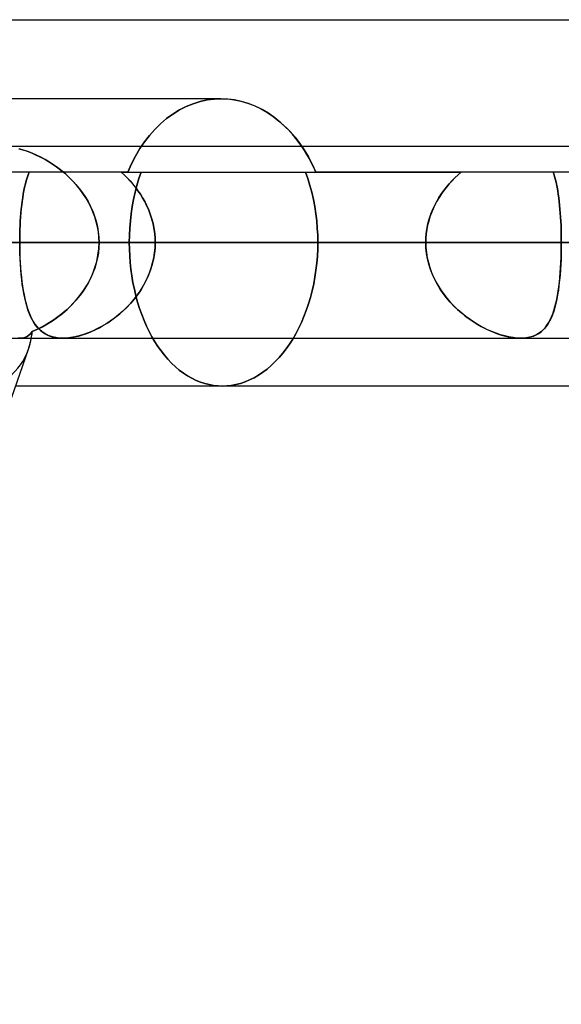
# Model space of a CAD drawing. Header units: millimetres. Extents: x -185 to 185, y -130 to 54.
# Tile 33 of 76: x -31.58 to -27.99, y -29.7 to -23.17. Entities that reach past the tile are written whole.
import ezdxf

# ---------------------------------------------------------------- set-up
doc = ezdxf.new("R2010")
doc.units = ezdxf.units.MM
doc.layers.add('MAIN-1', color=7, linetype='Continuous')
doc.layers.add('MAIN-2', color=7, linetype='Continuous')

msp = doc.modelspace()

# ---------------------------------------------------------------- linework, layer by layer
at = {"layer": 'MAIN-1'}
for p, q in [((-45.72, -23.1713), (45.72, -23.1713)), ((-30.2452, -23.695), (-32.284, -23.695)), ((-30.2002, -23.697), (-30.2451, -23.695)), ((-30.1546, -23.7028), (-30.2002, -23.697)), ((-30.1086, -23.7127), (-30.1546, -23.7028)), ((-30.0628, -23.7265), (-30.1086, -23.7127)), ((-30.0174, -23.7443), (-30.0628, -23.7265)), ((-29.9728, -23.7661), (-30.0174, -23.7443)), ((-29.9294, -23.7919), (-29.9728, -23.7661)), ((-29.8874, -23.8214), (-29.9294, -23.7919)), ((-29.8471, -23.8543), (-29.8874, -23.8214)), ((-29.8089, -23.8901), (-29.8471, -23.8543)), ((-29.7728, -23.9285), (-29.8089, -23.8901)), ((-29.7392, -23.9692), (-29.7728, -23.9285)), ((96.053, -24.0125), (-96.053, -24.0125)), ((-29.7078, -24.0125), (-29.7392, -23.9692)), ((-96.649, -24.6475), (96.649, -24.6475)), ((-96.053, -25.2825), (96.053, -25.2825)), ((-31.2949, -25.2825), (-31.295, -25.2825)), ((-31.2947, -25.2825), (-31.2949, -25.2825)), ((-31.2946, -25.2825), (-31.2947, -25.2825)), ((-31.2945, -25.2825), (-31.2946, -25.2825)), ((-31.2944, -25.2825), (-31.2945, -25.2825)), ((-31.2943, -25.2825), (-31.2944, -25.2825)), ((-31.5235, -25.357), (-35.542, -36.8125)), ((-26.195, -25.6), (-31.6087, -25.6))]:
    msp.add_line(p, q, dxfattribs=at)
msp.add_ellipse((-32.284, -24.6475), major_axis=(-0.6307, 0.8897), ratio=0.539402, start_param=-2.772741, end_param=-2.665774, dxfattribs=at)
at = {"layer": 'MAIN-2'}
for p, q in [((-30.5214, -23.7694), (-30.4765, -23.7466)), ((-30.4765, -23.7466), (-30.5214, -23.7694)), ((-30.4765, -23.7466), (-30.4307, -23.7279)), ((-30.4307, -23.7279), (-30.4765, -23.7466)), ((-30.4307, -23.7279), (-30.3842, -23.7135)), ((-30.3842, -23.7135), (-30.4307, -23.7279)), ((-30.3842, -23.7135), (-30.3376, -23.7032)), ((-30.3376, -23.7032), (-30.3842, -23.7135)), ((-30.3376, -23.7032), (-30.2911, -23.697)), ((-30.2911, -23.697), (-30.3376, -23.7032)), ((-30.2911, -23.697), (-30.2451, -23.695)), ((-30.2451, -23.695), (-30.2911, -23.697)), ((-30.2451, -23.695), (-30.2019, -23.6968)), ((-30.2019, -23.6968), (-30.158, -23.7023)), ((-30.158, -23.7023), (-30.1138, -23.7114)), ((-30.1138, -23.7114), (-30.0696, -23.7242)), ((-30.0696, -23.7242), (-30.0258, -23.7407)), ((-30.0258, -23.7407), (-29.9827, -23.7609)), ((-30.6067, -23.8272), (-30.5649, -23.7964)), ((-30.5649, -23.7964), (-30.6067, -23.8272)), ((-30.5649, -23.7964), (-30.5214, -23.7694)), ((-30.5214, -23.7694), (-30.5649, -23.7964)), ((-29.9827, -23.7609), (-29.9406, -23.7848)), ((-29.9406, -23.7848), (-29.8997, -23.8123)), ((-29.8997, -23.8123), (-29.8604, -23.8429)), ((-30.6845, -23.8986), (-30.6467, -23.8614)), ((-30.6467, -23.8614), (-30.6845, -23.8986)), ((-30.6467, -23.8614), (-30.6067, -23.8272)), ((-30.6067, -23.8272), (-30.6467, -23.8614)), ((-29.8604, -23.8429), (-29.8229, -23.8764)), ((-29.8229, -23.8764), (-29.7873, -23.9125)), ((-30.7527, -23.9808), (-30.7199, -23.9386)), ((-30.7199, -23.9386), (-30.7527, -23.9808)), ((-30.7199, -23.9386), (-30.6845, -23.8986)), ((-30.6845, -23.8986), (-30.7199, -23.9386)), ((-29.7873, -23.9125), (-29.7539, -23.9508)), ((-29.7539, -23.9508), (-29.7228, -23.9911)), ((-30.7834, -24.0261), (-30.7527, -23.9808)), ((-30.7527, -23.9808), (-30.7834, -24.0261)), ((-29.7228, -23.9911), (-29.6934, -24.0344)), ((-29.6909, -24.0383), (-29.7078, -24.0125)), ((-31.5863, -24.0264), (-31.5587, -24.034)), ((-31.5553, -24.0351), (-31.5836, -24.0271)), ((-31.5587, -24.034), (-31.5308, -24.0432)), ((-31.5266, -24.0447), (-31.5553, -24.0351)), ((-31.5308, -24.0432), (-31.5027, -24.0539)), ((-31.4977, -24.0559), (-31.5266, -24.0447)), ((-31.5027, -24.0539), (-31.4745, -24.066)), ((-31.4688, -24.0686), (-31.4977, -24.0559)), ((-31.4745, -24.066), (-31.4464, -24.0795)), ((-31.44, -24.0827), (-31.4688, -24.0686)), ((-31.4464, -24.0795), (-31.4184, -24.0943)), ((-31.4115, -24.0982), (-31.44, -24.0827)), ((-30.8392, -24.1267), (-30.8124, -24.0748)), ((-30.8124, -24.0748), (-30.8392, -24.1267)), ((-30.8124, -24.0748), (-30.7834, -24.0261)), ((-30.7834, -24.0261), (-30.8124, -24.0748)), ((-29.6934, -24.0344), (-29.6656, -24.0808)), ((-29.6746, -24.0651), (-29.6909, -24.0383)), ((-29.6589, -24.0929), (-29.6746, -24.0651)), ((-29.6656, -24.0808), (-29.6396, -24.1299)), ((-31.4184, -24.0943), (-31.3904, -24.1106)), ((-31.3833, -24.115), (-31.4115, -24.0982)), ((-31.3904, -24.1106), (-31.3626, -24.1283)), ((-31.3554, -24.1331), (-31.3833, -24.115)), ((-31.3626, -24.1283), (-31.3352, -24.1473)), ((-31.3281, -24.1526), (-31.3554, -24.1331)), ((-31.3352, -24.1473), (-31.3083, -24.1678)), ((-30.8639, -24.1812), (-30.8392, -24.1267)), ((-30.8392, -24.1267), (-30.8639, -24.1812)), ((-29.6438, -24.1216), (-29.6589, -24.0929)), ((-29.6294, -24.1511), (-29.6438, -24.1216)), ((-29.6396, -24.1299), (-29.6157, -24.1812)), ((-30.8639, -24.1812), (-33.7304, -24.1812)), ((-31.5251, -24.1995), (-31.5313, -24.2186)), ((-31.5313, -24.2187), (-31.5251, -24.1995)), ((-31.5184, -24.1812), (-31.5251, -24.1995)), ((-31.5251, -24.1995), (-31.5184, -24.1812)), ((-31.3013, -24.1734), (-31.3281, -24.1526)), ((-31.3083, -24.1678), (-31.2819, -24.1896)), ((-31.2753, -24.1954), (-31.3013, -24.1734)), ((-31.2819, -24.1896), (-31.2563, -24.2128)), ((-31.2501, -24.2187), (-31.2753, -24.1954)), ((-31.2563, -24.2128), (-31.2316, -24.2372)), ((-30.908, -24.1812), (-30.8876, -24.1998)), ((-30.908, -24.1812), (-29.6157, -24.1812)), ((-30.8877, -24.1997), (-30.908, -24.1812)), ((-30.8679, -24.219), (-30.8877, -24.1997)), ((-30.8876, -24.1998), (-30.8677, -24.2192)), ((-30.8639, -24.1812), (-28.6519, -24.1812)), ((-30.7899, -24.2249), (-30.7751, -24.1813)), ((-30.7751, -24.1813), (-30.7899, -24.2249)), ((-29.6848, -24.1813), (-29.6693, -24.2249)), ((-29.6693, -24.2249), (-29.6848, -24.1813)), ((-29.6157, -24.1812), (-29.6294, -24.1511)), ((29.6157, -24.1812), (-29.6157, -24.1812)), ((-28.693, -24.2187), (-28.6727, -24.1995)), ((-28.6727, -24.1995), (-28.693, -24.2186)), ((-28.6727, -24.1995), (-28.6519, -24.1812)), ((-28.6519, -24.1812), (-28.6727, -24.1995)), ((-28.0355, -24.1997), (-28.0416, -24.1812)), ((-28.0416, -24.1812), (-28.0354, -24.1998)), ((-28.0299, -24.219), (-28.0355, -24.1997)), ((-28.0354, -24.1998), (-28.0298, -24.2192)), ((-31.5426, -24.2593), (-31.5476, -24.2809)), ((-31.5476, -24.2813), (-31.5426, -24.2596)), ((-31.5372, -24.2386), (-31.5426, -24.2593)), ((-31.5426, -24.2596), (-31.5372, -24.2387)), ((-31.5313, -24.2186), (-31.5372, -24.2386)), ((-31.5372, -24.2387), (-31.5313, -24.2187)), ((-31.226, -24.2431), (-31.2501, -24.2187)), ((-31.2316, -24.2372), (-31.208, -24.263)), ((-31.203, -24.2687), (-31.226, -24.2431)), ((-31.208, -24.263), (-31.1855, -24.2899)), ((-31.1812, -24.2954), (-31.203, -24.2687)), ((-30.8487, -24.2392), (-30.8679, -24.219)), ((-30.8677, -24.2192), (-30.8485, -24.2395)), ((-30.8302, -24.2603), (-30.8487, -24.2392)), ((-30.8485, -24.2395), (-30.8301, -24.2604)), ((-30.8125, -24.2822), (-30.8302, -24.2603)), ((-30.8301, -24.2604), (-30.8125, -24.2822)), ((-30.8151, -24.3155), (-30.8033, -24.2696)), ((-30.8033, -24.2696), (-30.8151, -24.3155)), ((-30.8033, -24.2696), (-30.7899, -24.2249)), ((-30.7899, -24.2249), (-30.8033, -24.2696)), ((-29.6693, -24.2249), (-29.6553, -24.2697)), ((-29.6553, -24.2697), (-29.6693, -24.2249)), ((-29.6553, -24.2697), (-29.643, -24.3155)), ((-29.643, -24.3155), (-29.6553, -24.2697)), ((-28.75, -24.2813), (-28.7318, -24.2596)), ((-28.7315, -24.2593), (-28.7497, -24.2809)), ((-28.7318, -24.2596), (-28.7127, -24.2387)), ((-28.7126, -24.2386), (-28.7315, -24.2593)), ((-28.7127, -24.2387), (-28.693, -24.2187)), ((-28.693, -24.2186), (-28.7126, -24.2386)), ((-28.0247, -24.2392), (-28.0299, -24.219)), ((-28.0298, -24.2192), (-28.0246, -24.2395)), ((-28.0198, -24.2603), (-28.0247, -24.2392)), ((-28.0246, -24.2395), (-28.0198, -24.2604)), ((-28.0154, -24.2822), (-28.0198, -24.2603)), ((-28.0198, -24.2604), (-28.0154, -24.2822)), ((-31.5604, -24.3507), (-31.5565, -24.3269)), ((-31.5564, -24.3262), (-31.5603, -24.3499)), ((-31.5565, -24.3269), (-31.5523, -24.3037)), ((-31.5522, -24.3032), (-31.5564, -24.3262)), ((-31.5523, -24.3037), (-31.5476, -24.2813)), ((-31.5476, -24.2809), (-31.5522, -24.3032)), ((-31.1855, -24.2899), (-31.1644, -24.3179)), ((-31.1607, -24.3232), (-31.1812, -24.2954)), ((-31.1644, -24.3179), (-31.1448, -24.3471)), ((-31.1417, -24.352), (-31.1607, -24.3232)), ((-30.8252, -24.3622), (-30.8151, -24.3155)), ((-30.8151, -24.3155), (-30.8252, -24.3622)), ((-30.8125, -24.2822), (-30.7957, -24.3047)), ((-30.7957, -24.3048), (-30.8125, -24.2822)), ((-30.7957, -24.3047), (-30.7799, -24.3279)), ((-30.7798, -24.3281), (-30.7957, -24.3048)), ((-30.7799, -24.3279), (-30.765, -24.3518)), ((-30.7649, -24.352), (-30.7798, -24.3281)), ((-29.643, -24.3155), (-29.6323, -24.3623)), ((-29.6323, -24.3623), (-29.643, -24.3155)), ((-28.7993, -24.3507), (-28.7838, -24.3269)), ((-28.7834, -24.3262), (-28.7988, -24.3499)), ((-28.7838, -24.3269), (-28.7674, -24.3037)), ((-28.767, -24.3032), (-28.7834, -24.3262)), ((-28.7674, -24.3037), (-28.75, -24.2813)), ((-28.7497, -24.2809), (-28.767, -24.3032)), ((-28.0114, -24.3048), (-28.0154, -24.2822)), ((-28.0154, -24.2822), (-28.0113, -24.3047)), ((-28.0077, -24.3281), (-28.0114, -24.3048)), ((-28.0113, -24.3047), (-28.0077, -24.3279)), ((-28.0077, -24.3279), (-28.0044, -24.3518)), ((-28.0043, -24.352), (-28.0077, -24.3281)), ((-31.5699, -24.4263), (-31.5671, -24.4005)), ((-31.567, -24.3995), (-31.5698, -24.4253)), ((-31.5671, -24.4005), (-31.5639, -24.3753)), ((-31.5638, -24.3744), (-31.567, -24.3995)), ((-31.5639, -24.3753), (-31.5604, -24.3507)), ((-31.5603, -24.3499), (-31.5638, -24.3744)), ((-31.1448, -24.3471), (-31.1268, -24.3774)), ((-31.1243, -24.3819), (-31.1417, -24.352)), ((-31.1268, -24.3774), (-31.1104, -24.4087)), ((-31.1085, -24.4128), (-31.1243, -24.3819)), ((-31.1104, -24.4087), (-31.0959, -24.441)), ((-30.8252, -24.3622), (-30.834, -24.4095)), ((-30.8339, -24.4096), (-30.8252, -24.3622)), ((-30.765, -24.3518), (-30.7512, -24.3764)), ((-30.751, -24.3766), (-30.7649, -24.352)), ((-30.7512, -24.3764), (-30.7384, -24.4016)), ((-30.7383, -24.4019), (-30.751, -24.3766)), ((-30.7384, -24.4016), (-30.7268, -24.4274)), ((-30.7267, -24.4277), (-30.7383, -24.4019)), ((-29.6323, -24.3623), (-29.6231, -24.4096)), ((-29.6231, -24.4096), (-29.6323, -24.3623)), ((-28.839, -24.4263), (-28.8269, -24.4005)), ((-28.8265, -24.3995), (-28.8386, -24.4253)), ((-28.8269, -24.4005), (-28.8137, -24.3753)), ((-28.8132, -24.3744), (-28.8265, -24.3995)), ((-28.8137, -24.3753), (-28.7993, -24.3507)), ((-28.7988, -24.3499), (-28.8132, -24.3744)), ((-28.0044, -24.3518), (-28.0014, -24.3764)), ((-28.0013, -24.3766), (-28.0043, -24.352)), ((-28.0014, -24.3764), (-27.9987, -24.4016)), ((-27.9986, -24.4019), (-28.0013, -24.3766)), ((-27.9987, -24.4016), (-27.9963, -24.4274)), ((-27.9963, -24.4277), (-27.9986, -24.4019)), ((-31.5746, -24.4797), (-31.5724, -24.4527)), ((-31.5723, -24.4517), (-31.5745, -24.4786)), ((-31.5724, -24.4527), (-31.5699, -24.4263)), ((-31.5698, -24.4253), (-31.5723, -24.4517)), ((-31.0944, -24.4445), (-31.1085, -24.4128)), ((-31.0959, -24.441), (-31.0834, -24.4741)), ((-31.0823, -24.4772), (-31.0944, -24.4445)), ((-31.0834, -24.4741), (-31.073, -24.5078)), ((-30.8463, -24.5052), (-30.8409, -24.4573)), ((-30.8409, -24.4573), (-30.8463, -24.5052)), ((-30.834, -24.4095), (-30.8409, -24.4573)), ((-30.8409, -24.4573), (-30.8339, -24.4096)), ((-30.7268, -24.4274), (-30.7164, -24.4537)), ((-30.7163, -24.4541), (-30.7267, -24.4277)), ((-30.7164, -24.4537), (-30.7074, -24.4804)), ((-30.7072, -24.4809), (-30.7163, -24.4541)), ((-29.6231, -24.4096), (-29.6158, -24.4574)), ((-29.6158, -24.4574), (-29.6231, -24.4096)), ((-29.6158, -24.4574), (-29.6101, -24.5053)), ((-29.6101, -24.5053), (-29.6158, -24.4574)), ((-28.8594, -24.4797), (-28.8499, -24.4527)), ((-28.8495, -24.4517), (-28.8591, -24.4786)), ((-28.8499, -24.4527), (-28.839, -24.4263)), ((-28.8386, -24.4253), (-28.8495, -24.4517)), ((-27.9963, -24.4274), (-27.9942, -24.4537)), ((-27.9942, -24.4541), (-27.9963, -24.4277)), ((-27.9942, -24.4537), (-27.9924, -24.4804)), ((-27.9924, -24.4809), (-27.9942, -24.4541)), ((-31.5778, -24.5338), (-31.579, -24.5619)), ((-31.579, -24.5624), (-31.5779, -24.5345)), ((-31.5779, -24.5345), (-31.5764, -24.5069)), ((-31.5763, -24.5059), (-31.5778, -24.5338)), ((-31.5764, -24.5069), (-31.5746, -24.4797)), ((-31.5745, -24.4786), (-31.5763, -24.5059)), ((-31.0723, -24.5104), (-31.0823, -24.4772)), ((-31.073, -24.5078), (-31.0648, -24.5421)), ((-31.0644, -24.5441), (-31.0723, -24.5104)), ((-30.8502, -24.5531), (-30.8463, -24.5052)), ((-30.8463, -24.5052), (-30.8502, -24.5531)), ((-30.7074, -24.4804), (-30.6996, -24.5075)), ((-30.6995, -24.5081), (-30.7072, -24.4809)), ((-30.6996, -24.5075), (-30.6932, -24.535)), ((-30.6931, -24.5355), (-30.6995, -24.5081)), ((-30.6932, -24.535), (-30.6881, -24.5627)), ((-30.6881, -24.5632), (-30.6931, -24.5355)), ((-29.6101, -24.5053), (-29.606, -24.5531)), ((-29.606, -24.5531), (-29.6101, -24.5053)), ((-28.8796, -24.5624), (-28.8743, -24.5345)), ((-28.8741, -24.5338), (-28.8795, -24.5619)), ((-28.8743, -24.5345), (-28.8676, -24.5069)), ((-28.8673, -24.5059), (-28.8741, -24.5338)), ((-28.8676, -24.5069), (-28.8594, -24.4797)), ((-28.8591, -24.4786), (-28.8673, -24.5059)), ((-27.9924, -24.4804), (-27.9909, -24.5075)), ((-27.9909, -24.5081), (-27.9924, -24.4809)), ((-27.9909, -24.5075), (-27.9896, -24.535)), ((-27.9896, -24.5355), (-27.9909, -24.5081)), ((-27.9896, -24.535), (-27.9887, -24.5627)), ((-27.9887, -24.5632), (-27.9896, -24.5355)), ((-31.5798, -24.5903), (-31.5803, -24.6188)), ((-31.5803, -24.6189), (-31.5799, -24.5906)), ((-31.5799, -24.5906), (-31.579, -24.5624)), ((-31.579, -24.5619), (-31.5798, -24.5903)), ((-31.0648, -24.5421), (-31.0589, -24.5768)), ((-31.0587, -24.5782), (-31.0644, -24.5441)), ((-31.0589, -24.5768), (-31.0553, -24.612)), ((-31.0553, -24.6127), (-31.0587, -24.5782)), ((-30.8533, -24.6475), (-30.8525, -24.6006)), ((-30.8525, -24.6006), (-30.8533, -24.6475)), ((-30.8525, -24.6006), (-30.8502, -24.5531)), ((-30.8502, -24.5531), (-30.8525, -24.6006)), ((-30.6881, -24.5627), (-30.6845, -24.5907)), ((-30.6845, -24.5912), (-30.6881, -24.5632)), ((-30.6845, -24.5907), (-30.6823, -24.619)), ((-30.6823, -24.6192), (-30.6845, -24.5912)), ((-29.606, -24.5531), (-29.6036, -24.6006)), ((-29.6036, -24.6006), (-29.606, -24.5531)), ((-29.6036, -24.6006), (-29.6028, -24.6475)), ((-29.6028, -24.6475), (-29.6036, -24.6006)), ((-28.8833, -24.5903), (-28.8857, -24.6188)), ((-28.8857, -24.6189), (-28.8834, -24.5906)), ((-28.8834, -24.5906), (-28.8796, -24.5624)), ((-28.8795, -24.5619), (-28.8833, -24.5903)), ((-27.9887, -24.5627), (-27.988, -24.5907)), ((-27.988, -24.5912), (-27.9887, -24.5632)), ((-27.988, -24.5907), (-27.9876, -24.619)), ((-27.9876, -24.6192), (-27.988, -24.5912)), ((96.649, -24.6475), (-96.649, -24.6475)), ((95.8098, -24.6475), (-95.8098, -24.6475)), ((-32.4817, -24.6475), (32.4817, -24.6475)), ((-28.8864, -24.6475), (-32.4817, -24.6475)), ((-32.4817, -24.6475), (-28.8864, -24.6475)), ((-32.0385, -24.6475), (32.0385, -24.6475)), ((32.0385, -24.6475), (-32.0385, -24.6475)), ((-30.8533, -24.6475), (-31.9357, -24.6475)), ((-31.9357, -24.6475), (-30.8533, -24.6475)), ((-31.5803, -24.6188), (-31.5805, -24.6475)), ((-31.5805, -24.6475), (-31.5803, -24.6189)), ((-31.5805, -24.6475), (-28.8864, -24.6475)), ((-31.5802, -24.6841), (-31.5805, -24.6475)), ((-31.5805, -24.6475), (-31.5803, -24.6815)), ((-28.8864, -24.6475), (-31.5805, -24.6475)), ((-31.0559, -24.6901), (-31.0541, -24.6475)), ((-31.0553, -24.612), (-31.0541, -24.6475)), ((-31.0541, -24.6475), (-31.0553, -24.6127)), ((-31.0541, -24.6475), (-31.0553, -24.6822)), ((31.0541, -24.6475), (-31.0541, -24.6475)), ((-31.0541, -24.6475), (31.0541, -24.6475)), ((-31.0541, -24.6475), (-27.4492, -24.6475)), ((-27.4492, -24.6475), (-31.0541, -24.6475)), ((-30.8533, -24.6475), (-30.8526, -24.6914)), ((-30.8526, -24.6914), (-30.8533, -24.6475)), ((-30.6816, -24.6475), (-30.6828, -24.6847)), ((-30.6826, -24.682), (-30.6816, -24.6475)), ((-30.6823, -24.619), (-30.6816, -24.6475)), ((-30.6816, -24.6475), (-30.6823, -24.6192)), ((-27.9875, -24.6475), (-30.6816, -24.6475)), ((-30.6816, -24.6475), (-27.9875, -24.6475)), ((-30.6816, -24.6475), (-29.6028, -24.6475)), ((-29.6028, -24.6475), (-30.6816, -24.6475)), ((-29.6035, -24.6927), (-29.6028, -24.6475)), ((-29.6028, -24.6475), (-29.6035, -24.6927)), ((-28.8857, -24.6188), (-28.8864, -24.6475)), ((-28.8864, -24.6475), (-28.8857, -24.6189)), ((-28.8864, -24.6475), (-28.8853, -24.6815)), ((-28.8852, -24.6842), (-28.8864, -24.6475)), ((-27.9877, -24.682), (-27.9875, -24.6475)), ((-27.9875, -24.6475), (-27.9877, -24.6847)), ((-27.9876, -24.619), (-27.9875, -24.6475)), ((-27.9875, -24.6475), (-27.9876, -24.6192)), ((-31.5803, -24.6815), (-31.5796, -24.7153)), ((-31.5794, -24.7206), (-31.5802, -24.6841)), ((-31.5796, -24.7153), (-31.5784, -24.7487)), ((-31.5781, -24.7566), (-31.5794, -24.7206)), ((-31.0695, -24.7735), (-31.061, -24.7321)), ((-31.0587, -24.7167), (-31.0644, -24.7507)), ((-31.061, -24.7321), (-31.0559, -24.6901)), ((-31.0553, -24.6822), (-31.0587, -24.7167)), ((-30.8526, -24.6914), (-30.8506, -24.7358)), ((-30.8506, -24.7358), (-30.8526, -24.6914)), ((-30.8506, -24.7358), (-30.8472, -24.7805)), ((-30.8472, -24.7805), (-30.8506, -24.7358)), ((-30.6866, -24.7216), (-30.6928, -24.7582)), ((-30.6912, -24.75), (-30.6859, -24.7162)), ((-30.6828, -24.6847), (-30.6866, -24.7216)), ((-30.6859, -24.7162), (-30.6826, -24.682)), ((-29.6058, -24.7385), (-29.6035, -24.6927)), ((-29.6035, -24.6927), (-29.6058, -24.7385)), ((-28.8853, -24.6815), (-28.8821, -24.7153)), ((-28.8814, -24.7206), (-28.8852, -24.6842)), ((-28.8821, -24.7153), (-28.8767, -24.7487)), ((-28.8751, -24.7567), (-28.8814, -24.7206)), ((-27.9884, -24.7216), (-27.9896, -24.7582)), ((-27.9893, -24.75), (-27.9883, -24.7162)), ((-27.9877, -24.6847), (-27.9884, -24.7216)), ((-27.9883, -24.7162), (-27.9877, -24.682)), ((-31.5784, -24.7487), (-31.5768, -24.7817)), ((-31.5761, -24.7922), (-31.5781, -24.7566)), ((-31.5768, -24.7817), (-31.5747, -24.8143)), ((-31.5737, -24.8271), (-31.5761, -24.7922)), ((-31.0723, -24.7844), (-31.0823, -24.8175)), ((-31.0811, -24.8141), (-31.0695, -24.7735)), ((-31.0644, -24.7507), (-31.0723, -24.7844)), ((-30.8472, -24.7805), (-30.8424, -24.8253)), ((-30.8424, -24.8253), (-30.8472, -24.7805)), ((-30.7014, -24.7943), (-30.7124, -24.8299)), ((-30.7079, -24.8162), (-30.6985, -24.7834)), ((-30.6928, -24.7582), (-30.7014, -24.7943)), ((-30.6985, -24.7834), (-30.6912, -24.75)), ((-29.6149, -24.8308), (-29.6096, -24.7846)), ((-29.6096, -24.7846), (-29.6149, -24.8308)), ((-29.6096, -24.7846), (-29.6058, -24.7385)), ((-29.6058, -24.7385), (-29.6096, -24.7846)), ((-28.8767, -24.7487), (-28.8693, -24.7817)), ((-28.8664, -24.7924), (-28.8751, -24.7567)), ((-28.8693, -24.7817), (-28.8598, -24.8143)), ((-28.8554, -24.8273), (-28.8664, -24.7924)), ((-27.9912, -24.7943), (-27.9934, -24.8299)), ((-27.9925, -24.8162), (-27.9907, -24.7834)), ((-27.9896, -24.7582), (-27.9912, -24.7943)), ((-27.9907, -24.7834), (-27.9893, -24.75)), ((-31.5747, -24.8143), (-31.5721, -24.8463)), ((-31.5707, -24.8611), (-31.5737, -24.8271)), ((-31.5721, -24.8463), (-31.569, -24.8777)), ((-31.5671, -24.8943), (-31.5707, -24.8611)), ((-31.1135, -24.8925), (-31.0958, -24.8539)), ((-31.0943, -24.8501), (-31.1083, -24.8819)), ((-31.0958, -24.8539), (-31.0811, -24.8141)), ((-31.0823, -24.8175), (-31.0943, -24.8501)), ((-30.8424, -24.8253), (-30.8363, -24.87)), ((-30.8363, -24.87), (-30.8424, -24.8253)), ((-30.7257, -24.8649), (-30.7411, -24.8988)), ((-30.7323, -24.8802), (-30.7192, -24.8485)), ((-30.7124, -24.8299), (-30.7257, -24.8649)), ((-30.7192, -24.8485), (-30.7079, -24.8162)), ((-29.6218, -24.8769), (-29.6149, -24.8308)), ((-29.6149, -24.8308), (-29.6218, -24.8769)), ((-28.8598, -24.8143), (-28.8483, -24.8463)), ((-28.8422, -24.8613), (-28.8554, -24.8273)), ((-28.8483, -24.8463), (-28.835, -24.8777)), ((-28.827, -24.8945), (-28.8422, -24.8613)), ((-27.996, -24.8649), (-27.9992, -24.8988)), ((-27.9974, -24.8802), (-27.9947, -24.8485)), ((-27.9934, -24.8299), (-27.996, -24.8649)), ((-27.9947, -24.8485), (-27.9925, -24.8162)), ((-31.569, -24.8777), (-31.5655, -24.9081)), ((-31.563, -24.9263), (-31.5671, -24.8943)), ((-31.5655, -24.9081), (-31.5614, -24.9377)), ((-31.5584, -24.9573), (-31.563, -24.9263)), ((-31.1563, -24.9654), (-31.1337, -24.9297)), ((-31.124, -24.9127), (-31.1415, -24.9425)), ((-31.1337, -24.9297), (-31.1135, -24.8925)), ((-31.1083, -24.8819), (-31.124, -24.9127)), ((-30.8363, -24.87), (-30.8288, -24.9145)), ((-30.8288, -24.9145), (-30.8363, -24.87)), ((-30.8288, -24.9145), (-30.8199, -24.9585)), ((-30.8199, -24.9585), (-30.8288, -24.9145)), ((-30.7638, -24.9411), (-30.7472, -24.9111)), ((-30.7411, -24.8988), (-30.7584, -24.9318)), ((-30.7472, -24.9111), (-30.7323, -24.8802)), ((-29.6401, -24.9678), (-29.6302, -24.9226)), ((-29.6302, -24.9226), (-29.6401, -24.9678)), ((-29.6302, -24.9226), (-29.6218, -24.8769)), ((-29.6218, -24.8769), (-29.6302, -24.9226)), ((-28.835, -24.8777), (-28.82, -24.9081)), ((-28.8098, -24.9266), (-28.827, -24.8945)), ((-28.82, -24.9081), (-28.8033, -24.9377)), ((-28.7909, -24.9576), (-28.8098, -24.9266)), ((-28.0041, -24.9411), (-28.0005, -24.9111)), ((-27.9992, -24.8988), (-28.0029, -24.9318)), ((-28.0005, -24.9111), (-27.9974, -24.8802)), ((-31.5614, -24.9377), (-31.5569, -24.9663)), ((-31.5531, -24.9871), (-31.5584, -24.9573)), ((-31.5569, -24.9663), (-31.5518, -24.9939)), ((-31.5472, -25.0156), (-31.5531, -24.9871)), ((-31.5518, -24.9939), (-31.5462, -25.0204)), ((-31.1811, -24.9994), (-31.1563, -24.9654)), ((-31.1604, -24.9713), (-31.1808, -24.9991)), ((-31.1415, -24.9425), (-31.1604, -24.9713)), ((-30.7986, -24.9943), (-30.8212, -25.0237)), ((-30.8199, -24.9585), (-30.8096, -25.0018)), ((-30.8096, -25.0018), (-30.8199, -24.9585)), ((-30.8013, -24.998), (-30.7818, -24.97)), ((-30.7776, -24.9636), (-30.7986, -24.9943)), ((-30.7818, -24.97), (-30.7638, -24.9411)), ((-30.7584, -24.9318), (-30.7776, -24.9636)), ((-29.6516, -25.0123), (-29.6401, -24.9678)), ((-29.6401, -24.9678), (-29.6516, -25.0123)), ((-28.8033, -24.9377), (-28.7851, -24.9663)), ((-28.7703, -24.9873), (-28.7909, -24.9576)), ((-28.7851, -24.9663), (-28.7655, -24.9939)), ((-28.7482, -25.0159), (-28.7703, -24.9873)), ((-28.7655, -24.9939), (-28.7445, -25.0204)), ((-28.012, -24.9943), (-28.0176, -25.0237)), ((-28.0127, -24.998), (-28.0081, -24.97)), ((-28.0072, -24.9636), (-28.012, -24.9943)), ((-28.0081, -24.97), (-28.0041, -24.9411)), ((-28.0029, -24.9318), (-28.0072, -24.9636)), ((-31.5407, -25.0429), (-31.5472, -25.0156)), ((-31.5462, -25.0204), (-31.54, -25.0459)), ((-31.5336, -25.069), (-31.5407, -25.0429)), ((-31.54, -25.0459), (-31.5332, -25.0702)), ((-31.2255, -25.0513), (-31.2496, -25.0758)), ((-31.2363, -25.0626), (-31.2078, -25.0319)), ((-31.2025, -25.0258), (-31.2255, -25.0513)), ((-31.2078, -25.0319), (-31.1811, -24.9994)), ((-31.1808, -24.9991), (-31.2025, -25.0258)), ((-30.8452, -25.0519), (-30.8705, -25.0786)), ((-30.8672, -25.0752), (-30.8441, -25.0506)), ((-30.8212, -25.0237), (-30.8452, -25.0519)), ((-30.8441, -25.0506), (-30.8221, -25.0248)), ((-30.8221, -25.0248), (-30.8013, -24.998)), ((-30.8096, -25.0018), (-30.7979, -25.0442)), ((-30.7979, -25.0442), (-30.8096, -25.0018)), ((-30.7979, -25.0442), (-30.7848, -25.0857)), ((-30.7848, -25.0857), (-30.7979, -25.0442)), ((-29.6791, -25.0983), (-29.6646, -25.0558)), ((-29.6646, -25.0558), (-29.6791, -25.0983)), ((-29.6646, -25.0558), (-29.6516, -25.0123)), ((-29.6516, -25.0123), (-29.6646, -25.0558)), ((-28.7248, -25.0433), (-28.7482, -25.0159)), ((-28.7445, -25.0204), (-28.7224, -25.0459)), ((-28.7001, -25.0693), (-28.7248, -25.0433)), ((-28.7224, -25.0459), (-28.6992, -25.0702)), ((-28.0237, -25.0519), (-28.0306, -25.0786)), ((-28.0297, -25.0752), (-28.0234, -25.0506)), ((-28.0176, -25.0237), (-28.0237, -25.0519)), ((-28.0234, -25.0506), (-28.0177, -25.0248)), ((-28.0177, -25.0248), (-28.0127, -24.998)), ((-31.5257, -25.0937), (-31.5336, -25.069)), ((-31.5332, -25.0702), (-31.5259, -25.0932)), ((-31.5259, -25.0932), (-31.5179, -25.1151)), ((-31.5171, -25.117), (-31.5257, -25.0937)), ((-31.5179, -25.1151), (-31.5093, -25.1356)), ((-31.5078, -25.1389), (-31.5171, -25.117)), ((-31.3295, -25.1435), (-31.2974, -25.1184)), ((-31.3006, -25.121), (-31.3273, -25.1418)), ((-31.2747, -25.099), (-31.3006, -25.121)), ((-31.2974, -25.1184), (-31.2662, -25.0915)), ((-31.2496, -25.0758), (-31.2747, -25.099)), ((-31.2662, -25.0915), (-31.2363, -25.0626)), ((-30.924, -25.1273), (-30.9518, -25.1493)), ((-30.9422, -25.1419), (-30.9164, -25.1209)), ((-30.8968, -25.1037), (-30.924, -25.1273)), ((-30.9164, -25.1209), (-30.8913, -25.0987)), ((-30.8705, -25.0786), (-30.8968, -25.1037)), ((-30.8913, -25.0987), (-30.8672, -25.0752)), ((-30.7848, -25.0857), (-30.7706, -25.126)), ((-30.7706, -25.126), (-30.7848, -25.0857)), ((-30.7706, -25.126), (-30.7551, -25.165)), ((-30.7551, -25.165), (-30.7706, -25.126)), ((-29.6949, -25.1394), (-29.6791, -25.0983)), ((-29.6791, -25.0983), (-29.6949, -25.1394)), ((-28.6743, -25.094), (-28.7001, -25.0693)), ((-28.6992, -25.0702), (-28.6752, -25.0932)), ((-28.6752, -25.0932), (-28.6504, -25.1151)), ((-28.6476, -25.1173), (-28.6743, -25.094)), ((-28.6504, -25.1151), (-28.6249, -25.1356)), ((-28.6202, -25.1392), (-28.6476, -25.1173)), ((-28.0465, -25.1273), (-28.0557, -25.1493)), ((-28.0524, -25.1419), (-28.0441, -25.1209)), ((-28.0381, -25.1037), (-28.0465, -25.1273)), ((-28.0441, -25.1209), (-28.0365, -25.0987)), ((-28.0306, -25.0786), (-28.0381, -25.1037)), ((-28.0365, -25.0987), (-28.0297, -25.0752)), ((-31.5093, -25.1356), (-31.5, -25.1549)), ((-31.4977, -25.1592), (-31.5078, -25.1389)), ((-31.5, -25.1549), (-31.49, -25.1728)), ((-31.4868, -25.1781), (-31.4977, -25.1592)), ((-31.49, -25.1728), (-31.4793, -25.1895)), ((-31.475, -25.1955), (-31.4868, -25.1781)), ((-31.4793, -25.1895), (-31.4678, -25.2048)), ((-31.4292, -25.2066), (-31.3957, -25.1876)), ((-31.3824, -25.1795), (-31.4106, -25.1963)), ((-31.3957, -25.1876), (-31.3623, -25.1666)), ((-31.3546, -25.1613), (-31.3824, -25.1795)), ((-31.3623, -25.1666), (-31.3295, -25.1435)), ((-31.3273, -25.1418), (-31.3546, -25.1613)), ((-31.0091, -25.1884), (-31.0382, -25.2056)), ((-31.0235, -25.1971), (-30.9959, -25.1801)), ((-30.9803, -25.1697), (-31.0091, -25.1884)), ((-30.9959, -25.1801), (-30.9688, -25.1617)), ((-30.9518, -25.1493), (-30.9803, -25.1697)), ((-30.9688, -25.1617), (-30.9422, -25.1419)), ((-30.7551, -25.165), (-30.7387, -25.2027)), ((-30.7387, -25.2027), (-30.7551, -25.165)), ((-29.7301, -25.2174), (-29.712, -25.1792)), ((-29.712, -25.1792), (-29.7301, -25.2174)), ((-29.712, -25.1792), (-29.6949, -25.1394)), ((-29.6949, -25.1394), (-29.712, -25.1792)), ((-28.6249, -25.1356), (-28.5989, -25.1549)), ((-28.5922, -25.1596), (-28.6202, -25.1392)), ((-28.5989, -25.1549), (-28.5726, -25.1728)), ((-28.5638, -25.1785), (-28.5922, -25.1596)), ((-28.5726, -25.1728), (-28.5459, -25.1895)), ((-28.535, -25.1959), (-28.5638, -25.1785)), ((-28.5459, -25.1895), (-28.5191, -25.2048)), ((-28.0767, -25.1884), (-28.0887, -25.2056)), ((-28.0825, -25.1971), (-28.0716, -25.1801)), ((-28.0657, -25.1697), (-28.0767, -25.1884)), ((-28.0716, -25.1801), (-28.0616, -25.1617)), ((-28.0557, -25.1493), (-28.0657, -25.1697)), ((-28.0616, -25.1617), (-28.0524, -25.1419)), ((-31.5076, -25.2517), (-31.5194, -25.2626)), ((-31.5191, -25.2623), (-31.5075, -25.2515)), ((-31.4967, -25.2386), (-31.5076, -25.2517)), ((-31.5075, -25.2515), (-31.4967, -25.2386)), ((-31.4967, -25.2386), (-31.4629, -25.2236)), ((-31.4678, -25.2259), (-31.4967, -25.2386)), ((-31.4623, -25.2114), (-31.475, -25.1955)), ((-31.4678, -25.2048), (-31.4554, -25.2189)), ((-31.4391, -25.2118), (-31.4678, -25.2259)), ((-31.4629, -25.2236), (-31.4292, -25.2066)), ((-31.4486, -25.2257), (-31.4623, -25.2114)), ((-31.4554, -25.2189), (-31.4421, -25.2317)), ((-31.4338, -25.2385), (-31.4486, -25.2257)), ((-31.4421, -25.2317), (-31.4277, -25.2432)), ((-31.4106, -25.1963), (-31.4391, -25.2118)), ((-31.4179, -25.2498), (-31.4338, -25.2385)), ((-31.4277, -25.2432), (-31.4121, -25.2534)), ((-31.4007, -25.2595), (-31.4179, -25.2498)), ((-31.4121, -25.2534), (-31.3955, -25.2621)), ((-31.1636, -25.2603), (-31.1358, -25.2508)), ((-31.1267, -25.2474), (-31.1562, -25.2579)), ((-31.1358, -25.2508), (-31.1077, -25.2396)), ((-31.0971, -25.2351), (-31.1267, -25.2474)), ((-31.1077, -25.2396), (-31.0795, -25.2269)), ((-31.0676, -25.2211), (-31.0971, -25.2351)), ((-31.0795, -25.2269), (-31.0514, -25.2128)), ((-31.0382, -25.2056), (-31.0676, -25.2211)), ((-31.0514, -25.2128), (-31.0235, -25.1971)), ((-30.7387, -25.2027), (-30.7212, -25.2388)), ((-30.7212, -25.2388), (-30.7387, -25.2027)), ((-30.7212, -25.2388), (-30.7029, -25.2732)), ((-30.7029, -25.2732), (-30.7212, -25.2388)), ((-29.7693, -25.2886), (-29.7493, -25.2539)), ((-29.7493, -25.2539), (-29.7693, -25.2886)), ((-29.7493, -25.2539), (-29.7301, -25.2174)), ((-29.7301, -25.2174), (-29.7493, -25.2539)), ((-28.5062, -25.2117), (-28.535, -25.1959)), ((-28.5191, -25.2048), (-28.4921, -25.2189)), ((-28.4773, -25.226), (-28.5062, -25.2117)), ((-28.4921, -25.2189), (-28.4649, -25.2317)), ((-28.4485, -25.2388), (-28.4773, -25.226)), ((-28.4649, -25.2317), (-28.4376, -25.2432)), ((-28.4197, -25.2501), (-28.4485, -25.2388)), ((-28.4376, -25.2432), (-28.4105, -25.2534)), ((-28.3911, -25.2598), (-28.4197, -25.2501)), ((-28.4105, -25.2534), (-28.3835, -25.2621)), ((-28.1538, -25.2603), (-28.1371, -25.2508)), ((-28.132, -25.2474), (-28.1491, -25.2579)), ((-28.1371, -25.2508), (-28.1217, -25.2396)), ((-28.1162, -25.2351), (-28.132, -25.2474)), ((-28.1217, -25.2396), (-28.1075, -25.2269)), ((-28.1018, -25.2211), (-28.1162, -25.2351)), ((-28.1075, -25.2269), (-28.0945, -25.2128)), ((-28.0887, -25.2056), (-28.1018, -25.2211)), ((-28.0945, -25.2128), (-28.0825, -25.1971)), ((-31.5751, -25.2825), (-31.5903, -25.2814)), ((-31.5901, -25.2814), (-31.5749, -25.2825)), ((-31.5597, -25.2812), (-31.5751, -25.2825)), ((-31.5749, -25.2825), (-31.5594, -25.2812)), ((-31.5454, -25.2774), (-31.5597, -25.2812)), ((-31.5594, -25.2812), (-31.545, -25.2773)), ((-31.5319, -25.2712), (-31.5454, -25.2774)), ((-31.545, -25.2773), (-31.5315, -25.2709)), ((-31.5194, -25.2626), (-31.5319, -25.2712)), ((-31.5315, -25.2709), (-31.5191, -25.2623)), ((-31.3822, -25.2676), (-31.4007, -25.2595)), ((-31.3955, -25.2621), (-31.3776, -25.2693)), ((-31.3624, -25.2741), (-31.3822, -25.2676)), ((-31.3776, -25.2693), (-31.3584, -25.2751)), ((-31.3411, -25.2787), (-31.3624, -25.2741)), ((-31.3584, -25.2751), (-31.3381, -25.2792)), ((-31.3186, -25.2815), (-31.3411, -25.2787)), ((-31.3381, -25.2792), (-31.3167, -25.2817)), ((-31.295, -25.2825), (-31.3186, -25.2815)), ((-31.3167, -25.2817), (-31.2943, -25.2825)), ((-31.2687, -25.2815), (-31.2943, -25.2825)), ((-31.2943, -25.2825), (-31.2701, -25.2816)), ((-31.2701, -25.2816), (-31.2447, -25.279)), ((-31.2419, -25.2786), (-31.2687, -25.2815)), ((-31.2447, -25.279), (-31.2183, -25.2745)), ((-31.2141, -25.2736), (-31.2419, -25.2786)), ((-31.2183, -25.2745), (-31.1912, -25.2683)), ((-31.1853, -25.2667), (-31.2141, -25.2736)), ((-31.1912, -25.2683), (-31.1636, -25.2603)), ((-31.1562, -25.2579), (-31.1853, -25.2667)), ((-30.7029, -25.2732), (-30.6838, -25.3058)), ((-30.6838, -25.3058), (-30.7029, -25.2732)), ((-30.6838, -25.3058), (-30.6639, -25.3367)), ((-30.6639, -25.3367), (-30.6838, -25.3058)), ((-29.8121, -25.3525), (-29.7902, -25.3214)), ((-29.7902, -25.3214), (-29.8121, -25.3525)), ((-29.7902, -25.3214), (-29.7693, -25.2886)), ((-29.7693, -25.2886), (-29.7902, -25.3214)), ((-28.3629, -25.2678), (-28.3911, -25.2598)), ((-28.3835, -25.2621), (-28.3568, -25.2693)), ((-28.3351, -25.2742), (-28.3629, -25.2678)), ((-28.3568, -25.2693), (-28.3306, -25.2751)), ((-28.308, -25.2788), (-28.3351, -25.2742)), ((-28.3306, -25.2751), (-28.3052, -25.2792)), ((-28.282, -25.2816), (-28.308, -25.2788)), ((-28.3052, -25.2792), (-28.2807, -25.2817)), ((-28.2572, -25.2825), (-28.282, -25.2816)), ((-28.2807, -25.2817), (-28.2572, -25.2825)), ((-28.2329, -25.2815), (-28.2572, -25.2825)), ((-28.2572, -25.2825), (-28.2341, -25.2816)), ((-28.2341, -25.2816), (-28.2121, -25.279)), ((-28.2098, -25.2786), (-28.2329, -25.2815)), ((-28.2121, -25.279), (-28.1912, -25.2745)), ((-28.1881, -25.2736), (-28.2098, -25.2786)), ((-28.1912, -25.2745), (-28.1718, -25.2683)), ((-28.1678, -25.2667), (-28.1881, -25.2736)), ((-28.1718, -25.2683), (-28.1538, -25.2603)), ((-28.1491, -25.2579), (-28.1678, -25.2667)), ((-30.6639, -25.3367), (-30.6428, -25.3663)), ((-30.6428, -25.3663), (-30.6639, -25.3367)), ((-30.6428, -25.3663), (-30.6205, -25.3948)), ((-30.6205, -25.3948), (-30.6428, -25.3663)), ((-29.8596, -25.411), (-29.8353, -25.3825)), ((-29.8353, -25.3825), (-29.8596, -25.411)), ((-29.8353, -25.3825), (-29.8121, -25.3525)), ((-29.8121, -25.3525), (-29.8353, -25.3825)), ((-30.6205, -25.3948), (-30.5972, -25.4219)), ((-30.5972, -25.4219), (-30.6205, -25.3948)), ((-30.5972, -25.4219), (-30.5728, -25.4474)), ((-30.5728, -25.4474), (-30.5972, -25.4219)), ((-30.5728, -25.4474), (-30.5476, -25.4714)), ((-30.5476, -25.4714), (-30.5728, -25.4474)), ((-29.9116, -25.4634), (-29.8851, -25.438)), ((-29.8851, -25.438), (-29.9116, -25.4634)), ((-29.8851, -25.438), (-29.8596, -25.411)), ((-29.8596, -25.411), (-29.8851, -25.438)), ((-30.5476, -25.4714), (-30.5215, -25.4936)), ((-30.5215, -25.4936), (-30.5476, -25.4714)), ((-30.5215, -25.4936), (-30.4946, -25.5138)), ((-30.4946, -25.5138), (-30.5215, -25.4936)), ((-30.4946, -25.5138), (-30.467, -25.532)), ((-30.467, -25.532), (-30.4946, -25.5138)), ((-29.9959, -25.5277), (-29.9671, -25.5083)), ((-29.9671, -25.5083), (-29.9959, -25.5277)), ((-29.9671, -25.5083), (-29.9389, -25.4869)), ((-29.9389, -25.4869), (-29.9671, -25.5083)), ((-29.9389, -25.4869), (-29.9116, -25.4634)), ((-29.9116, -25.4634), (-29.9389, -25.4869)), ((-30.467, -25.532), (-30.4389, -25.548)), ((-30.4389, -25.548), (-30.467, -25.532)), ((-30.4389, -25.548), (-30.4103, -25.5618)), ((-30.4103, -25.5618), (-30.4389, -25.548)), ((-30.4103, -25.5618), (-30.3814, -25.5735)), ((-30.3814, -25.5735), (-30.4103, -25.5618)), ((-30.3814, -25.5735), (-30.3522, -25.5831)), ((-30.3522, -25.5831), (-30.3814, -25.5735)), ((-30.3522, -25.5831), (-30.323, -25.5905)), ((-30.323, -25.5905), (-30.3522, -25.5831)), ((-30.1462, -25.5899), (-30.1158, -25.582)), ((-30.1158, -25.582), (-30.1462, -25.5899)), ((-30.1158, -25.582), (-30.0854, -25.5719)), ((-30.0854, -25.5719), (-30.1158, -25.582)), ((-30.0854, -25.5719), (-30.0552, -25.5594)), ((-30.0552, -25.5594), (-30.0854, -25.5719)), ((-30.0552, -25.5594), (-30.0253, -25.5447)), ((-30.0253, -25.5447), (-30.0552, -25.5594)), ((-30.0253, -25.5447), (-29.9959, -25.5277)), ((-29.9959, -25.5277), (-30.0253, -25.5447)), ((-30.323, -25.5905), (-30.2938, -25.5958)), ((-30.2938, -25.5958), (-30.323, -25.5905)), ((-30.2938, -25.5958), (-30.2648, -25.5989)), ((-30.2648, -25.5989), (-30.2938, -25.5958)), ((-30.2648, -25.5989), (-30.2361, -25.6)), ((-30.2361, -25.6), (-30.2648, -25.5989)), ((-30.2361, -25.6), (-30.2065, -25.5989)), ((-30.2065, -25.5989), (-30.2361, -25.6)), ((-30.2065, -25.5989), (-30.1765, -25.5955)), ((-30.1765, -25.5955), (-30.2065, -25.5989)), ((-30.1765, -25.5955), (-30.1462, -25.5899)), ((-30.1462, -25.5899), (-30.1765, -25.5955))]:
    msp.add_line(p, q, dxfattribs=at)
for start_param, end_param in [(-2.772741, -2.605581), (-2.665774, -2.605581), (2.776518, 3.510445), (2.776518, 3.510445)]:
    msp.add_ellipse((-32.284, -24.6475), major_axis=(-0.6307, 0.8897), ratio=0.539402, start_param=start_param, end_param=end_param, dxfattribs=at)

doc.saveas('drawing.dxf')
